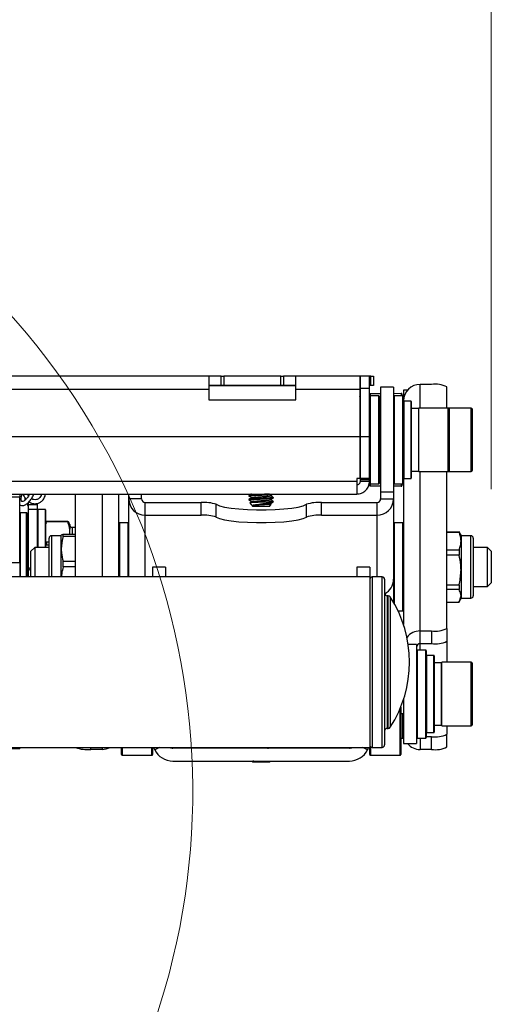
# Model space of a CAD drawing. Header units: inches. Extents: x 5 to 165, y 3 to 108.
# Tile 43 of 139: x 39.84 to 43.64, y 79.54 to 87.48. Entities that reach past the tile are written whole.
import ezdxf

# ---------------------------------------------------------------- set-up
doc = ezdxf.new("R2010")
doc.units = ezdxf.units.IN
doc.header["$LTSCALE"] = 10
doc.header["$MEASUREMENT"] = 0
doc.styles.add('SLDTEXTSTYLE0', font='TXT', dxfattribs={"width": 0.75})
doc.dimstyles.new('SLDDIMSTYLE0', dxfattribs={"dimtxt": 1.377953, "dimasz": 1.56, "dimexe": 0, "dimexo": 0.0625, "dimgap": 0.344488, "dimtad": 0, "dimtih": 1, "dimtoh": 1, "dimrnd": 1e-09, "dimzin": 4, "dimdsep": 46, "dimtxsty": 'SLDTEXTSTYLE0', "dimsah": 1, "dimcen": 0.09, "dimadec": 0, "dimazin": 1, "dimtfac": 1, "dimtofl": 0, "dimtmove": 0, "dimatfit": 3, "dimfxl": 1, "dimfrac": 2, "dimtolj": 1, "dimtzin": 12, "dimarcsym": 0})

# ---------------------------------------------------------------- blocks, each defined once
blk = doc.blocks.new('_D_3')
at = {"color": 216, "linetype": 'Continuous', "lineweight": 18, "true_color": 0x800080}
for p, q in [((14.7433, 83.6963), (14.7433, 92.5648)), ((43.6421, 83.6963), (43.6421, 92.5648)), ((14.7433, 91.3148), (24.969, 91.3148)), ((26.5974, 91.3043), (26.1776, 91.3043)), ((26.1776, 91.3043), (26.1776, 89.1168)), ((32.1972, 91.3043), (32.6171, 91.3043)), ((32.6171, 91.3043), (32.6171, 89.1168)), ((43.6421, 91.3148), (33.8256, 91.3148)), ((26.1776, 89.1168), (26.5974, 89.1168)), ((32.6171, 89.1168), (32.1972, 89.1168))]:
    blk.add_line(p, q, dxfattribs=at)
for points in [[(14.7433, 91.3148), (16.3033, 91.0548), (16.3033, 91.5748)], [(43.6421, 91.3148), (42.0821, 91.5748), (42.0821, 91.0548)]]:
    blk.add_solid(points, dxfattribs=at)
at = {"color": 216, "linetype": 'Continuous', "lineweight": 18, "true_color": 0x800080, "char_height": 1.37795, "attachment_point": 1, "style": 'SLDTEXTSTYLE0'}
for s, insert in [('28.90', (27.1065, 93.3605)), ('734.03', (26.5974, 90.8931))]:
    blk.add_mtext(s, dxfattribs=dict(at, insert=insert))

msp = doc.modelspace()

# ---------------------------------------------------------------- linework, layer by layer
at = {"color": 7, "linetype": 'Continuous', "lineweight": 25}
for p, q in [((41.366673, 84.606614), (39.066673, 84.606614)), ((41.366673, 84.606614), (41.366673, 84.502614)), ((41.466673, 84.606614), (41.366673, 84.606614)), ((41.466673, 84.532614), (41.466673, 84.606614)), ((41.466673, 84.606614), (41.486673, 84.606614)), ((41.486673, 84.606614), (41.486673, 84.532614)), ((41.946673, 84.606614), (41.486673, 84.606614)), ((41.946673, 84.532614), (41.946673, 84.606614)), ((41.946673, 84.606614), (41.966673, 84.606614)), ((41.966673, 84.606614), (41.966673, 84.532614)), ((42.066673, 84.606614), (41.966673, 84.606614)), ((42.066673, 84.502614), (42.066673, 84.606614)), ((42.582673, 84.606614), (42.066673, 84.606614)), ((42.582673, 84.606614), (42.582673, 84.502614)), ((42.587673, 84.606614), (42.582673, 84.606614)), ((42.661673, 84.606614), (42.587673, 84.606614)), ((42.587673, 84.506614), (42.587673, 84.606614)), ((42.661673, 84.506614), (42.661673, 84.606614)), ((42.672673, 84.606614), (42.661673, 84.606614)), ((42.672673, 84.532614), (42.672673, 84.606614)), ((42.672673, 84.606614), (42.692673, 84.606614)), ((42.692673, 84.606614), (42.692673, 84.532614)), ((43.159673, 84.540361), (43.068673, 84.540361)), ((39.066673, 84.502614), (41.366673, 84.502614)), ((41.466673, 84.532614), (41.366673, 84.532614)), ((41.366673, 84.531614), (42.066673, 84.531614)), ((41.366673, 84.502614), (41.366673, 84.416614)), ((41.486673, 84.532614), (41.466673, 84.532614)), ((41.946673, 84.532614), (41.486673, 84.532614)), ((41.966673, 84.532614), (41.946673, 84.532614)), ((42.066673, 84.532614), (41.966673, 84.532614)), ((42.066673, 84.416614), (42.066673, 84.502614)), ((42.066673, 84.502614), (42.582673, 84.502614)), ((42.587673, 84.532614), (42.582673, 84.532614)), ((42.587673, 84.526193), (42.582673, 84.527565)), ((42.582673, 84.502614), (42.582673, 84.116614)), ((42.661673, 84.506614), (42.587673, 84.506614)), ((42.587673, 84.116614), (42.587673, 84.506614)), ((42.672673, 84.532614), (42.661673, 84.532614)), ((42.661673, 84.116614), (42.661673, 84.506614)), ((42.66663, 84.466388), (42.750673, 84.467122)), ((42.692673, 84.532614), (42.672673, 84.532614)), ((42.854673, 84.518614), (42.750673, 84.518614)), ((42.750673, 84.518614), (42.750673, 83.674098)), ((42.854673, 84.518614), (42.854673, 83.674098)), ((42.854673, 84.468029), (42.91663, 84.46857)), ((42.921673, 84.46357), (42.921673, 84.448114)), ((42.966452, 84.493614), (42.934673, 84.493614)), ((42.934673, 84.493614), (42.934673, 84.443114)), ((43.284673, 84.34952), (43.284673, 84.520345)), ((41.366673, 84.416614), (42.066673, 84.416614)), ((42.736673, 84.448114), (42.666673, 84.448114)), ((42.741673, 84.443114), (42.741673, 83.750807)), ((42.929673, 84.448114), (42.859673, 84.448114)), ((42.934673, 84.443114), (42.934673, 83.744114)), ((42.995673, 84.404364), (42.936673, 84.404364)), ((42.997673, 84.402364), (42.997673, 84.17425)), ((42.582673, 84.311425), (42.587673, 84.311468)), ((43.057485, 84.345583), (42.999673, 84.345583)), ((43.295548, 84.34952), (43.059485, 84.34952)), ((43.059485, 84.157096), (43.059485, 84.34952)), ((43.479548, 84.34952), (43.295548, 84.34952)), ((43.305548, 84.154615), (43.305548, 84.33952)), ((43.489548, 84.035189), (43.489548, 84.33952)), ((42.587673, 84.251095), (42.582673, 84.251095)), ((42.750673, 84.251095), (42.741673, 84.251095)), ((42.997673, 84.17425), (42.997673, 83.784864)), ((43.059485, 83.837709), (43.059485, 84.157096)), ((43.305548, 83.847709), (43.305548, 84.154615)), ((42.582673, 84.116614), (15.802673, 84.116614)), ((42.582673, 84.116614), (42.582673, 83.780614)), ((42.661673, 84.116614), (42.587673, 84.116614)), ((42.587673, 83.781323), (42.587673, 84.116614)), ((42.661673, 83.781323), (42.661673, 84.116614)), ((43.489548, 83.847709), (43.489548, 84.035189)), ((42.582673, 83.936134), (42.587673, 83.936134)), ((42.741673, 83.936134), (42.750673, 83.936134)), ((42.587673, 83.87576), (42.582673, 83.875804)), ((42.999673, 83.841646), (43.057485, 83.841646)), ((43.059485, 83.837709), (43.295548, 83.837709)), ((43.284673, 82.572793), (43.284673, 83.837709)), ((43.295548, 83.837709), (43.479548, 83.837709)), ((15.825512, 83.760614), (42.559835, 83.760614)), ((42.582673, 83.780614), (42.557673, 83.780614)), ((42.557673, 83.780614), (42.559835, 83.780614)), ((42.559835, 83.780614), (42.559835, 83.760614)), ((42.661673, 83.781323), (42.587673, 83.781323)), ((42.587673, 83.770614), (42.587673, 83.781323)), ((42.661673, 83.770614), (42.587673, 83.770614)), ((42.587673, 83.760614), (42.587673, 83.770614)), ((42.587673, 83.760614), (42.661673, 83.760614)), ((42.661673, 83.770614), (42.661673, 83.781323)), ((42.661673, 83.760614), (42.661673, 83.770614)), ((42.661673, 83.744114), (42.661673, 83.760614)), ((42.741673, 83.750807), (42.741673, 83.744114)), ((42.936673, 83.782864), (42.995673, 83.782864)), ((42.661673, 83.72584), (42.661673, 83.744114)), ((42.750673, 83.720106), (42.66663, 83.72084)), ((42.666673, 83.739114), (42.736673, 83.739114)), ((42.750673, 83.674098), (42.854673, 83.674098)), ((42.750673, 83.674098), (42.750673, 83.618054)), ((42.91663, 83.718658), (42.854673, 83.719199)), ((42.854673, 83.674098), (42.854673, 83.618054)), ((42.859673, 83.739114), (42.929673, 83.739114)), ((42.921673, 83.739114), (42.921673, 83.723658)), ((42.934673, 83.744114), (42.934673, 82.60358)), ((15.827673, 83.656614), (42.557673, 83.656614)), ((39.768673, 83.634411), (39.842673, 83.634411)), ((39.842673, 83.656614), (39.842673, 83.634411)), ((39.842673, 83.105106), (39.842673, 83.634411)), ((39.912673, 83.568071), (39.912673, 83.58961)), ((40.290673, 83.656614), (40.290673, 82.989014)), ((40.640673, 82.989014), (40.640673, 83.656614)), ((40.720673, 83.618054), (40.720673, 83.656614)), ((40.824673, 83.618054), (40.720673, 83.618054)), ((40.720673, 82.989014), (40.720673, 83.618054)), ((40.824673, 83.618054), (40.824673, 83.656614)), ((40.854673, 83.485783), (40.854673, 83.588441)), ((40.854673, 83.588441), (41.305202, 83.588441)), ((41.305202, 83.485783), (41.305202, 83.588441)), ((41.689248, 83.644872), (41.689248, 83.640274)), ((41.689248, 83.61317), (41.689248, 83.608592)), ((41.885191, 83.592047), (41.837276, 83.592047)), ((41.885191, 83.592047), (41.884993, 83.592738)), ((41.886099, 83.656129), (41.886099, 83.656614)), ((41.886099, 83.624433), (41.886099, 83.629025)), ((41.886099, 83.592738), (41.886099, 83.597327)), ((42.274145, 83.485783), (42.274145, 83.588441)), ((42.274145, 83.588441), (42.720673, 83.588441)), ((42.720673, 83.588441), (42.720673, 83.485783)), ((42.750673, 83.618054), (42.854673, 83.618054)), ((42.854673, 83.618054), (42.854673, 82.969548)), ((39.986673, 83.568071), (39.912673, 83.568071)), ((39.912673, 83.532614), (39.912673, 83.568071)), ((39.986673, 83.532614), (39.912673, 83.532614)), ((39.912673, 82.989014), (39.912673, 83.532614)), ((39.986673, 83.568071), (39.986673, 83.582332)), ((39.986673, 83.532614), (39.986673, 83.568071)), ((39.986673, 83.226295), (39.986673, 83.532614)), ((40.049673, 83.531614), (39.988673, 83.531614)), ((40.051673, 83.529614), (40.051673, 83.226295)), ((41.426238, 83.470768), (41.426238, 83.573426)), ((41.695976, 83.584576), (41.721152, 83.556614)), ((41.854195, 83.556614), (41.721152, 83.556614)), ((41.854195, 83.556614), (41.869904, 83.574062)), ((41.869818, 83.575313), (41.863141, 83.57919)), ((42.153109, 83.470768), (42.153109, 83.573426)), ((39.896673, 83.506114), (39.847673, 83.506114)), ((39.901673, 83.501114), (39.901673, 82.989014)), ((40.059042, 83.43679), (40.059042, 83.431897)), ((40.059042, 83.43679), (40.229796, 83.43679)), ((40.229796, 83.431897), (40.059042, 83.431897)), ((40.229796, 83.43679), (40.229796, 83.431897)), ((40.854673, 83.485783), (41.305202, 83.485783)), ((42.274145, 83.485783), (42.720673, 83.485783)), ((40.055401, 83.425025), (40.051673, 83.411114)), ((40.245673, 83.411114), (40.237642, 83.425025)), ((40.245673, 83.411114), (40.245673, 83.374506)), ((40.245673, 83.334134), (40.245673, 83.374506)), ((40.290673, 83.387764), (40.265359, 83.387764)), ((40.715673, 83.423314), (40.645673, 83.423314)), ((42.929673, 83.423314), (42.859673, 83.423314)), ((43.284673, 83.351858), (43.382525, 83.351858)), ((43.398209, 83.32472), (43.381774, 83.353186)), ((43.382525, 83.351858), (43.382525, 83.347432)), ((39.912673, 83.287614), (39.904234, 83.287614)), ((40.059042, 83.272264), (40.059042, 83.244842)), ((40.059042, 83.272264), (40.078713, 83.272264)), ((40.078713, 82.989014), (40.078713, 83.301098)), ((40.177138, 83.320783), (40.098398, 83.320783)), ((40.177138, 83.21526), (40.177138, 83.324458)), ((40.192822, 83.31449), (40.192822, 83.334134)), ((40.192822, 83.334134), (40.290673, 83.334134)), ((40.290673, 83.31449), (40.192822, 83.31449)), ((43.382525, 83.347432), (43.284673, 83.347432)), ((43.398209, 83.32472), (43.398209, 83.277196)), ((43.476949, 83.320783), (43.398209, 83.320783)), ((43.398209, 83.277196), (43.398209, 83.044365)), ((43.496634, 83.301098), (43.496634, 82.836531)), ((39.963272, 83.226295), (39.933272, 83.196295)), ((39.933272, 82.989014), (39.933272, 83.196295)), ((40.078713, 83.226295), (39.963272, 83.226295)), ((39.963272, 83.226295), (39.963272, 82.989014)), ((40.078713, 83.244842), (40.059042, 83.244842)), ((40.177138, 82.989014), (40.177138, 83.21526)), ((43.284673, 83.20696), (43.382525, 83.20696)), ((43.382525, 83.20696), (43.382525, 83.164813)), ((43.612075, 83.226295), (43.496634, 83.226295)), ((43.642075, 83.196295), (43.612075, 83.226295)), ((43.612075, 83.094031), (43.612075, 83.226295)), ((43.642075, 83.196295), (43.642075, 83.089227)), ((40.192822, 83.069876), (40.192822, 83.11603)), ((40.192822, 83.11603), (40.290673, 83.11603)), ((43.382525, 83.164813), (43.284673, 83.164813)), ((39.768673, 83.105106), (39.842673, 83.105106)), ((39.842673, 83.105106), (39.842673, 82.989014)), ((40.290673, 83.069876), (40.192822, 83.069876)), ((41.016673, 83.065518), (40.912673, 83.065518)), ((40.912673, 83.065518), (40.912673, 82.989014)), ((41.016673, 83.065518), (41.016673, 82.989014)), ((42.662673, 83.065518), (42.558673, 83.065518)), ((42.558673, 83.065518), (42.558673, 82.989014)), ((42.662673, 83.065518), (42.662673, 82.989014)), ((43.398209, 83.044365), (43.398209, 82.835983)), ((43.612075, 82.911334), (43.612075, 83.094031)), ((43.642075, 83.089227), (43.642075, 82.941334)), ((42.662673, 82.989014), (36.091966, 82.989014)), ((42.662673, 82.989014), (42.662673, 81.614014)), ((42.762673, 82.989014), (42.682673, 82.989014)), ((42.782673, 82.969014), (42.782673, 81.634014)), ((42.854673, 82.969548), (42.854673, 82.784294)), ((43.284673, 82.923916), (43.382525, 82.923916)), ((43.382525, 82.886195), (43.284673, 82.886195)), ((43.382525, 82.923916), (43.382525, 82.886195)), ((43.496634, 82.911334), (43.612075, 82.911334)), ((43.612075, 82.911334), (43.642075, 82.941334)), ((42.81181, 82.836514), (42.802673, 82.836514)), ((43.381774, 82.784442), (43.398209, 82.812909)), ((43.382525, 82.78577), (43.398209, 82.835983)), ((43.398209, 82.835983), (43.398209, 82.812909)), ((43.398209, 82.816846), (43.476949, 82.816846)), ((42.890918, 82.714314), (42.929673, 82.714314)), ((43.284673, 82.78577), (43.382525, 82.78577)), ((43.284673, 82.572793), (43.284673, 82.470135)), ((43.068673, 82.450119), (43.068673, 82.552777)), ((43.068673, 82.552777), (43.159673, 82.552777)), ((43.159673, 82.552777), (43.159673, 82.450119)), ((43.038673, 82.444014), (42.972198, 82.444014)), ((43.038673, 82.444014), (43.038673, 81.644014)), ((43.113673, 82.398514), (43.043673, 82.398514)), ((43.068673, 82.450119), (43.159673, 82.450119)), ((43.284673, 82.470135), (43.284673, 82.29992)), ((43.118673, 82.393514), (43.118673, 81.694539)), ((43.179673, 82.354764), (43.120673, 82.354764)), ((43.181673, 82.352764), (43.181673, 81.735264)), ((43.241485, 82.295983), (43.183673, 82.295983)), ((43.479548, 82.29992), (43.243485, 82.29992)), ((43.243485, 81.817928), (43.243485, 82.29992)), ((43.489548, 81.826763), (43.489548, 82.28992)), ((42.934673, 81.999449), (42.934673, 81.644014)), ((42.912673, 81.938853), (42.912673, 81.556014)), ((42.912673, 81.886534), (42.934673, 81.886534)), ((42.802673, 81.766514), (42.81181, 81.766514)), ((43.183673, 81.792046), (43.241485, 81.792046)), ((43.243485, 81.788109), (43.243485, 81.817928)), ((43.243485, 81.788109), (43.479548, 81.788109)), ((43.284673, 81.788109), (43.284673, 81.719941)), ((43.489548, 81.798109), (43.489548, 81.826763)), ((42.912673, 81.689514), (42.929673, 81.689514)), ((43.043673, 81.689514), (43.113673, 81.689514)), ((43.159673, 81.699926), (43.118673, 81.699926)), ((43.120673, 81.733264), (43.179673, 81.733264)), ((43.159673, 81.597267), (43.159673, 81.699926)), ((43.284673, 81.617283), (43.284673, 81.719941)), ((36.091966, 81.614014), (42.662673, 81.614014)), ((39.768673, 81.605573), (39.842673, 81.605573)), ((39.842673, 81.614014), (39.842673, 81.605573)), ((40.662673, 81.556014), (40.662673, 81.614014)), ((40.912673, 81.614014), (40.912673, 81.556014)), ((40.968903, 81.614014), (40.93005, 81.594546)), ((42.498673, 81.608014), (41.076673, 81.608014)), ((41.689248, 81.614014), (41.689248, 81.609659)), ((41.689582, 81.609249), (41.69171, 81.608014)), ((41.862098, 81.611356), (41.866674, 81.614014)), ((41.869921, 81.608014), (41.863131, 81.611956)), ((42.645297, 81.594546), (42.606443, 81.614014)), ((42.662673, 81.556014), (42.662673, 81.614014)), ((42.682673, 81.614014), (42.762673, 81.614014)), ((42.934673, 81.644014), (43.038673, 81.644014)), ((40.506673, 81.597267), (40.415673, 81.597267)), ((40.667673, 81.551014), (40.907673, 81.551014)), ((42.667673, 81.551014), (42.907673, 81.551014)), ((43.159673, 81.597267), (43.068673, 81.597267)), ((41.076673, 81.504014), (42.498673, 81.504014)), ((41.712148, 81.504014), (41.721152, 81.494014)), ((41.729125, 81.504014), (41.720859, 81.503378)), ((41.854195, 81.494014), (41.721152, 81.494014)), ((41.854195, 81.494014), (41.863199, 81.504014))]:
    msp.add_line(p, q, dxfattribs=at)
at = {"color": 8, "linetype": 'Continuous', "lineweight": 25}
for p, q in [((43.068673, 84.34952), (43.068673, 84.540361)), ((42.666673, 84.448114), (42.666673, 83.739114)), ((42.736673, 83.739114), (42.736673, 84.448114)), ((42.750673, 84.437123), (42.741673, 84.437045)), ((42.859673, 84.448114), (42.859673, 83.830613)), ((42.929673, 83.739114), (42.929673, 84.448114)), ((42.936673, 84.404364), (42.936673, 83.782864)), ((42.995673, 84.174772), (42.995673, 84.404364)), ((42.999673, 84.156119), (42.999673, 84.345583)), ((43.057485, 84.156119), (43.057485, 84.345583)), ((43.295548, 84.157096), (43.295548, 84.34952)), ((43.479548, 84.032813), (43.479548, 84.34952)), ((42.587673, 84.28147), (42.582673, 84.281426)), ((42.995673, 83.782864), (42.995673, 84.174772)), ((42.999673, 83.841646), (42.999673, 84.156119)), ((43.057485, 83.841646), (43.057485, 84.156119)), ((43.295548, 83.837709), (43.295548, 84.157096)), ((43.479548, 83.837709), (43.479548, 84.032813)), ((42.582673, 83.905802), (42.587673, 83.905759)), ((42.859673, 83.830613), (42.859673, 83.739114)), ((43.068673, 82.552777), (43.068673, 83.837709)), ((42.741673, 83.750184), (42.750673, 83.750105)), ((39.882673, 83.631693), (39.882673, 83.60447)), ((40.506673, 83.656614), (40.506673, 82.989014)), ((39.988673, 83.531614), (39.988673, 83.226295)), ((40.049673, 83.226295), (40.049673, 83.531614)), ((39.847673, 83.506114), (39.847673, 82.989014)), ((39.896673, 82.989014), (39.896673, 83.506114)), ((40.854673, 82.989014), (40.854673, 83.485783)), ((42.720673, 83.485783), (42.720673, 82.989014)), ((40.265359, 83.387764), (40.265359, 83.334134)), ((40.645673, 83.423314), (40.645673, 82.989014)), ((40.715673, 82.989014), (40.715673, 83.423314)), ((42.859673, 83.423314), (42.859673, 82.77542)), ((42.929673, 82.854505), (42.929673, 83.423314)), ((40.098398, 83.320783), (40.098398, 82.989014)), ((43.476949, 83.31963), (43.476949, 83.320783)), ((43.476949, 82.816846), (43.476949, 83.31963)), ((42.682673, 82.989014), (42.682673, 82.978762)), ((42.682673, 82.978762), (42.682673, 81.614014)), ((42.762673, 81.614014), (42.762673, 82.989014)), ((42.802673, 82.836514), (42.802673, 81.766514)), ((42.81181, 81.766514), (42.81181, 82.836514)), ((42.828648, 82.827306), (42.828648, 81.775723)), ((42.929673, 82.714314), (42.929673, 82.854505)), ((43.043673, 82.398489), (43.043673, 81.689514)), ((43.068673, 82.398514), (43.068673, 82.450119)), ((43.113673, 81.68954), (43.113673, 82.398514)), ((43.120673, 82.354764), (43.120673, 82.191374)), ((43.179673, 81.733264), (43.179673, 82.354764)), ((43.183673, 81.821406), (43.183673, 82.295983)), ((43.241485, 81.821406), (43.241485, 82.295983)), ((43.479548, 81.817928), (43.479548, 82.29992)), ((43.120673, 82.191374), (43.120673, 81.733264)), ((42.907673, 81.551014), (42.907673, 81.926624)), ((42.929673, 81.689514), (42.929673, 81.886534)), ((43.183673, 81.792046), (43.183673, 81.821406)), ((43.241485, 81.792046), (43.241485, 81.821406)), ((43.479548, 81.788109), (43.479548, 81.817928)), ((43.068673, 81.689514), (43.068673, 81.597267)), ((40.415673, 81.597267), (40.415673, 81.614014)), ((40.506673, 81.614014), (40.506673, 81.597267)), ((40.667673, 81.614014), (40.667673, 81.551014)), ((40.907673, 81.551014), (40.907673, 81.614014)), ((42.667673, 81.620785), (42.667673, 81.551014))]:
    msp.add_line(p, q, dxfattribs=at)
at = {"color": 7, "linetype": 'Continuous', "lineweight": 25, "flags": 128}
for points in [[(41.426238, 83.573426), (41.452575, 83.562012), (41.49273, 83.551681), (41.545059, 83.542857), (41.607414, 83.535902), (41.677241, 83.5311), (41.751677, 83.528649), (41.82767, 83.528649), (41.902106, 83.5311), (41.971933, 83.535902), (42.034288, 83.542857), (42.086616, 83.551681), (42.126772, 83.562012), (42.153109, 83.573426)], [(41.426238, 83.470768), (41.452575, 83.459354), (41.49273, 83.449023), (41.545059, 83.440199), (41.607414, 83.433244), (41.677241, 83.428442), (41.751677, 83.425991), (41.82767, 83.425991), (41.902106, 83.428442), (41.971933, 83.433244), (42.034288, 83.440199), (42.086616, 83.449023), (42.126772, 83.459354), (42.153109, 83.470768)]]:
    msp.add_lwpolyline(points, dxfattribs=at)
at = {"color": 7, "linetype": 'Continuous', "lineweight": 18}
msp.add_arc((35.48412, 81.261918), 5.75279, 323.0420777, 291.7796552, dxfattribs=at)
at = {"color": 7, "linetype": 'Continuous', "lineweight": 25}
for centre, radius, start, end in [((43.067815, 84.40722), 0.133144, 89.6303698, 179.6255379), ((43.190122, 84.330189), 0.212366, 63.5620761, 98.2434039), ((42.666673, 84.461389), 0.005, 90.5, 180), ((42.916673, 84.46357), 0.005, 360, 90.5), ((42.557673, 84.426614), 0.03, 0, 33.5573098), ((42.666673, 84.443114), 0.005, 90, 180), ((42.736673, 84.443114), 0.005, 0, 90), ((42.859673, 84.443114), 0.005, 90, 180), ((42.929673, 84.443114), 0.005, 0, 90), ((42.936673, 84.402364), 0.002, 90, 180), ((42.995673, 84.402364), 0.002, 0, 90), ((42.999673, 84.343583), 0.002, 90, 180), ((43.057485, 84.347583), 0.002, 270, 0), ((43.295548, 84.33952), 0.01, 0, 90), ((43.479548, 84.33952), 0.01, 0, 90), ((42.999673, 83.843646), 0.002, 180, 270), ((43.057485, 83.839646), 0.002, 360, 90), ((43.295548, 83.847709), 0.01, 270, 360), ((43.479548, 83.847709), 0.01, 270, 360), ((42.936673, 83.784864), 0.002, 180, 270), ((42.995673, 83.784864), 0.002, 270, 360), ((42.666673, 83.744114), 0.005, 180, 270), ((42.666673, 83.72584), 0.005, 180, 269.5), ((42.736673, 83.744114), 0.005, 270, 360), ((42.859673, 83.744114), 0.005, 180, 270), ((42.916673, 83.723658), 0.005, 269.5, 0), ((42.929673, 83.744114), 0.005, 270, 360), ((40.853815, 83.618925), 0.133144, 180.3744621, 270.3696302), ((40.854481, 83.618249), 0.029808, 180.3744621, 270.3696302), ((41.325701, 83.258348), 0.33073, 72.3029744, 93.5536701), ((42.253646, 83.258348), 0.33073, 86.4463299, 107.6970256), ((42.721532, 83.618925), 0.133144, 269.6303698, 359.6255379), ((42.720866, 83.618249), 0.029808, 269.6303698, 359.6255379), ((39.882673, 83.552614), 0.03, 0, 55.7276756), ((39.988673, 83.529614), 0.002, 90, 180), ((40.049673, 83.529614), 0.002, 0, 90), ((39.847673, 83.501114), 0.005, 90, 180), ((39.896673, 83.501114), 0.005, 0, 90), ((41.325701, 83.15569), 0.33073, 72.3029744, 93.5536701), ((42.253646, 83.15569), 0.33073, 86.4463299, 107.6970256), ((40.265359, 83.407449), 0.019685, 180, 270), ((40.645673, 83.418314), 0.005, 90, 180), ((40.715673, 83.418314), 0.005, 0, 90), ((42.859673, 83.418314), 0.005, 90, 180), ((42.929673, 83.418314), 0.005, 0, 90), ((40.098398, 83.301098), 0.019685, 90, 180), ((43.476949, 83.301098), 0.019685, 0, 90), ((42.682673, 82.969014), 0.02, 90, 180), ((42.762673, 82.969014), 0.02, 0, 90), ((42.722525, 82.969956), 0.132149, 297.2734851, 359.8233428), ((42.802673, 82.856514), 0.02, 180, 270), ((42.81181, 82.816514), 0.02, 32.65478, 90), ((42.00822, 82.301514), 0.974453, 327.34522, 32.65478), ((43.476949, 82.836531), 0.019685, 270, 360), ((42.929673, 82.719314), 0.005, 270, 360), ((43.190122, 82.762949), 0.212366, 261.7565961, 296.4379239), ((43.0684, 82.418271), 0.134506, 89.8833642, 142.2122514), ((43.068481, 82.420311), 0.029808, 89.6303698, 179.6255379), ((43.043673, 82.393514), 0.005, 90, 180), ((43.113673, 82.393514), 0.005, 0, 90), ((43.190122, 82.660291), 0.212366, 261.7565961, 296.4379239), ((43.120673, 82.352764), 0.002, 90, 180), ((43.179673, 82.352764), 0.002, 0, 90), ((43.183673, 82.293983), 0.002, 90, 180), ((43.241485, 82.297983), 0.002, 270, 0), ((43.479548, 82.28992), 0.01, 0, 90), ((42.802673, 81.746514), 0.02, 90, 180), ((42.81181, 81.786514), 0.02, 270, 327.34522), ((43.183673, 81.794046), 0.002, 180, 270), ((43.241485, 81.790046), 0.002, 360, 90), ((43.479548, 81.798109), 0.01, 270, 360), ((42.929673, 81.694514), 0.005, 270, 360), ((43.043673, 81.694514), 0.005, 180, 270), ((43.113673, 81.694514), 0.005, 270, 360), ((43.120673, 81.735264), 0.002, 180, 270), ((43.190122, 81.910097), 0.212366, 261.7565961, 296.4379239), ((43.179673, 81.735264), 0.002, 270, 360), ((40.388697, 81.861054), 0.265162, 248.6942486, 275.8391419), ((40.506725, 81.732599), 0.135331, 269.9782568, 298.8063265), ((41.076673, 81.668014), 0.06, 244.1580672, 270), ((42.498673, 81.668014), 0.06, 270, 295.8419328), ((42.682673, 81.634014), 0.02, 180, 270), ((42.762673, 81.634014), 0.02, 270, 360), ((43.068459, 81.731934), 0.134667, 220.7583618, 270.0913929), ((43.190122, 81.807439), 0.212366, 261.7565961, 296.4379239), ((40.667673, 81.556014), 0.005, 180, 270), ((40.907673, 81.556014), 0.005, 270, 360), ((41.076673, 81.668014), 0.164, 206.6138919, 270), ((42.498673, 81.668014), 0.164, 270, 333.3859268), ((42.667673, 81.556014), 0.005, 180, 270), ((42.907673, 81.556014), 0.005, 270, 360)]:
    msp.add_arc(centre, radius, start, end, dxfattribs=at)
at = {"color": 8, "linetype": 'Continuous', "lineweight": 25}
for centre, major_axis, start_param, end_param in [((42.666673, 84.436388), (-0.000044, 0.030001), 0.00001058, 1.16217331), ((42.916673, 84.438569), (-0.000044, 0.030001), 0.00001058, 1.24701555), ((42.666673, 83.750841), (0.000044, 0.030001), 1.97875518, 3.14158208), ((42.916673, 83.748659), (0.000044, 0.030001), 1.8945771, 3.14158208)]:
    msp.add_ellipse(centre, major_axis=major_axis, ratio=0.00145429, start_param=start_param, end_param=end_param, dxfattribs=at)
at = {"color": 7, "linetype": 'Continuous', "lineweight": 25}
for points in [[(42.559835, 83.760614), (42.559655, 83.746986), (42.559294, 83.719731), (42.558754, 83.685354), (42.558214, 83.661304), (42.557854, 83.658177), (42.557673, 83.656614)], [(42.557673, 83.656614), (42.571301, 83.658177), (42.598557, 83.661304), (42.632934, 83.685354), (42.656984, 83.719731), (42.66011, 83.746986), (42.661673, 83.760614)], [(42.557673, 83.730614), (42.561605, 83.731065), (42.569467, 83.731967), (42.579383, 83.738905), (42.586321, 83.748821), (42.587223, 83.756683), (42.587673, 83.760614)]]:
    msp.add_open_spline(points, degree=3, dxfattribs=at)
for points, knots in [([(39.842673, 83.569617), (39.847305, 83.567079), (39.857788, 83.561332), (39.877825, 83.564347), (39.899586, 83.575432), (39.922426, 83.596598), (39.943459, 83.625077), (39.95299, 83.646469), (39.95751, 83.656614)], [0, 0, 0, 0, 0.11967553, 0.27090543, 0.44047379, 0.63239096, 0.82565506, 1, 1, 1, 1]), ([(39.922127, 83.656614), (39.920268, 83.652533), (39.914236, 83.639293), (39.899642, 83.619677), (39.882496, 83.603049), (39.867787, 83.595086), (39.85994, 83.595111), (39.85877, 83.595672), (39.853876, 83.604264), (39.853552, 83.62298), (39.85681, 83.641851), (39.861726, 83.65339), (39.8631, 83.656614)], [0, 0, 0, 0, 0.05457914, 0.17705767, 0.29750719, 0.39916423, 0.50491755, 0.62332957, 0.73274919, 0.84612858, 0.95700117, 1, 1, 1, 1]), ([(39.86989, 83.656614), (39.870082, 83.655608), (39.872687, 83.64195), (39.881572, 83.626545), (39.892427, 83.616699), (39.893957, 83.615311)], [0, 0, 0, 0, 0.06392671, 0.86802629, 1, 1, 1, 1]), ([(39.914184, 83.641515), (39.910835, 83.645118), (39.906671, 83.649598), (39.904742, 83.655466), (39.904365, 83.656614)], [0, 0, 0, 0, 0.80421452, 1, 1, 1, 1]), ([(39.917839, 83.593931), (39.927161, 83.588931), (39.94551, 83.579089), (39.974474, 83.57745), (39.999991, 83.584046), (40.022847, 83.598956), (40.042483, 83.622599), (40.048265, 83.644879), (40.05125, 83.656379)], [0, 0, 0, 0, 0.17260872, 0.33974982, 0.49080923, 0.63578062, 0.8119951, 1, 1, 1, 1]), ([(40.018723, 83.656614), (40.018647, 83.655854), (40.017895, 83.648358), (40.011177, 83.636172), (39.998567, 83.619928), (39.979012, 83.610033), (39.958677, 83.610583), (39.944774, 83.614065), (39.938791, 83.618609), (39.937688, 83.619447)], [0, 0, 0, 0, 0.01842865, 0.18167997, 0.35727446, 0.60483576, 0.81014861, 0.96501253, 1, 1, 1, 1]), ([(41.690106, 83.608592), (41.689838, 83.608702), (41.688153, 83.609395), (41.695982, 83.610549), (41.713425, 83.61235), (41.740242, 83.613987), (41.77215, 83.615717), (41.805904, 83.617449), (41.837501, 83.619084), (41.863767, 83.620884), (41.880315, 83.622475), (41.887525, 83.623755), (41.885733, 83.624373), (41.885558, 83.624433)], [0, 0, 0, 0, 0.0203813, 0.1279394, 0.23547607, 0.34303332, 0.45057184, 0.55811725, 0.66566416, 0.77320185, 0.88075956, 0.9882962, 1, 1, 1, 1]), ([(41.855058, 83.656614), (41.846951, 83.656064), (41.830178, 83.654925), (41.797888, 83.65335), (41.764387, 83.651567), (41.733281, 83.649909), (41.708609, 83.648199), (41.69222, 83.646482), (41.690383, 83.645401), (41.689484, 83.644872)], [0, 0, 0, 0, 0.135757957, 0.28088774, 0.42598786, 0.571112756, 0.716214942, 0.861320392, 1, 1, 1, 1]), ([(41.689576, 83.639867), (41.69351, 83.637586), (41.701055, 83.63321), (41.708598, 83.628828), (41.712207, 83.626731)], [0, 0, 0, 0, 0.5214515, 1, 1, 1, 1]), ([(41.689623, 83.608145), (41.693555, 83.605866), (41.701085, 83.601499), (41.70861, 83.597127), (41.712206, 83.595037)], [0, 0, 0, 0, 0.522118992, 1, 1, 1, 1]), ([(41.713216, 83.627316), (41.709288, 83.625035), (41.701429, 83.62047), (41.693566, 83.615911), (41.689632, 83.613631)], [0, 0, 0, 0, 0.49975205, 1, 1, 1, 1]), ([(41.709092, 83.656614), (41.706539, 83.655132), (41.700055, 83.651365), (41.693567, 83.647604), (41.689633, 83.645324)], [0, 0, 0, 0, 0.3936766, 1, 1, 1, 1]), ([(41.885038, 83.629025), (41.88486, 83.62859), (41.884443, 83.627572), (41.87083, 83.62606), (41.847934, 83.62434), (41.817862, 83.622599), (41.784462, 83.620971), (41.751443, 83.61917), (41.722377, 83.617573), (41.701221, 83.615775), (41.689856, 83.614384), (41.690427, 83.61349), (41.690631, 83.61317)], [0, 0, 0, 0, 0.08015856, 0.1876828, 0.29518904, 0.40270047, 0.51021648, 0.61772179, 0.72524763, 0.83275197, 0.94027676, 1, 1, 1, 1]), ([(41.690602, 83.640274), (41.690451, 83.640613), (41.690042, 83.641525), (41.701805, 83.642943), (41.723293, 83.644736), (41.752555, 83.646334), (41.785654, 83.648138), (41.818996, 83.649759), (41.848889, 83.65151), (41.871471, 83.653219), (41.884647, 83.65472), (41.884859, 83.655715), (41.884948, 83.656129)], [0, 0, 0, 0, 0.06353239, 0.17104334, 0.27854752, 0.38607082, 0.49357407, 0.60109909, 0.70860379, 0.81611943, 0.92362903, 1, 1, 1, 1]), ([(41.837276, 83.592047), (41.828161, 83.591716), (41.808838, 83.591015), (41.776203, 83.589932), (41.744751, 83.588762), (41.718551, 83.587691), (41.7017, 83.586489), (41.69422, 83.585693), (41.696148, 83.585198), (41.696551, 83.585094)], [0, 0, 0, 0, 0.14854901, 0.31491918, 0.47739871, 0.63994715, 0.79955393, 0.95810943, 1, 1, 1, 1]), ([(41.713215, 83.595623), (41.709288, 83.593341), (41.703445, 83.589947), (41.697599, 83.586558), (41.695682, 83.585446)], [0, 0, 0, 0, 0.67218691, 1, 1, 1, 1]), ([(41.713414, 83.627248), (41.715846, 83.62798), (41.720839, 83.629485), (41.746707, 83.631827), (41.780353, 83.634195), (41.816234, 83.636477), (41.84475, 83.638925), (41.860625, 83.640661), (41.860385, 83.641699), (41.860327, 83.641948)], [0, 0, 0, 0, 0.15200306, 0.31206746, 0.4718319, 0.63052799, 0.79143118, 0.94991992, 1, 1, 1, 1]), ([(41.715142, 83.595583), (41.715208, 83.595904), (41.715437, 83.597005), (41.732583, 83.598963), (41.76213, 83.601221), (41.798104, 83.603661), (41.83121, 83.605957), (41.855383, 83.608185), (41.85932, 83.609651), (41.86113, 83.610324)], [0, 0, 0, 0, 0.06594073, 0.22656471, 0.38503699, 0.54588727, 0.70479724, 0.86427924, 1, 1, 1, 1]), ([(41.722894, 83.565978), (41.727001, 83.567192), (41.735212, 83.56962), (41.756568, 83.572834), (41.782052, 83.576393), (41.810268, 83.579685), (41.838236, 83.583086), (41.862486, 83.586609), (41.878292, 83.58944), (41.883229, 83.591306), (41.885191, 83.592047)], [0, 0, 0, 0, 0.119007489, 0.237924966, 0.36207972, 0.492474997, 0.623176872, 0.764969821, 0.90661767, 1, 1, 1, 1]), ([(41.885411, 83.597327), (41.885632, 83.597247), (41.887384, 83.596608), (41.879848, 83.595314), (41.863528, 83.593743), (41.845851, 83.592601), (41.837276, 83.592047)], [0, 0, 0, 0, 0.04661766, 0.37062336, 0.69468835, 1, 1, 1, 1]), ([(41.86207, 83.641954), (41.865999, 83.644237), (41.873861, 83.648806), (41.881728, 83.653368), (41.885664, 83.65565)], [0, 0, 0, 0, 0.49973792, 1, 1, 1, 1]), ([(41.86207, 83.610261), (41.866002, 83.612546), (41.87387, 83.617118), (41.881742, 83.621683), (41.88568, 83.623966)], [0, 0, 0, 0, 0.49970353, 1, 1, 1, 1]), ([(41.862115, 83.578594), (41.866048, 83.580879), (41.873917, 83.585452), (41.881789, 83.590017), (41.885727, 83.592301)], [0, 0, 0, 0, 0.49969669, 1, 1, 1, 1]), ([(41.885718, 83.629476), (41.881784, 83.631756), (41.874256, 83.63612), (41.866733, 83.64049), (41.863141, 83.642576)], [0, 0, 0, 0, 0.52254624, 1, 1, 1, 1]), ([(41.885719, 83.597782), (41.881786, 83.600062), (41.874257, 83.604426), (41.866734, 83.608796), (41.863141, 83.610883)], [0, 0, 0, 0, 0.52250785, 1, 1, 1, 1]), ([(41.722894, 83.565978), (41.722941, 83.565984), (41.728824, 83.566786), (41.745578, 83.568372), (41.779343, 83.570734), (41.815067, 83.573022), (41.844463, 83.575464), (41.862434, 83.577615), (41.861501, 83.579091), (41.86107, 83.579773)], [0, 0, 0, 0, 0.001365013, 0.172635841, 0.343241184, 0.512969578, 0.684928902, 0.854312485, 1, 1, 1, 1]), ([(41.869647, 83.575019), (41.869801, 83.574698), (41.870137, 83.574003), (41.859252, 83.572922), (41.840821, 83.57182), (41.816457, 83.570633), (41.789527, 83.569568), (41.763178, 83.568366), (41.738795, 83.567251), (41.728367, 83.566416), (41.722894, 83.565978)], [0, 0, 0, 0, 0.11064346, 0.23981225, 0.36908054, 0.49484188, 0.6203822, 0.74360584, 0.8654383, 1, 1, 1, 1]), ([(40.055437, 83.424928), (40.055487, 83.425196), (40.056239, 83.429164), (40.05769, 83.43311), (40.059042, 83.43679)], [0, 0, 0, 0, 0.06757968, 1, 1, 1, 1]), ([(40.229796, 83.43679), (40.232802, 83.433002), (40.23597, 83.42901), (40.237635, 83.42492), (40.23772, 83.42471)], [0, 0, 0, 0, 0.94877066, 1, 1, 1, 1]), ([(40.245673, 83.374506), (40.245151, 83.378119), (40.242351, 83.397484), (40.235428, 83.416461), (40.229796, 83.431897)], [0, 0, 0, 0, 0.18659588, 1, 1, 1, 1]), ([(39.912673, 83.22271), (39.912111, 83.230339), (39.910601, 83.250826), (39.908338, 83.273748), (39.905642, 83.288565), (39.904073, 83.286399), (39.903411, 83.285486)], [0, 0, 0, 0, 0.17671018, 0.47450607, 0.77864737, 1, 1, 1, 1]), ([(40.177138, 83.323781), (40.177342, 83.324685), (40.178128, 83.328173), (40.186568, 83.331597), (40.192822, 83.334134)], [0, 0, 0, 0, 0.25898698, 1, 1, 1, 1]), ([(40.192822, 83.31449), (40.191902, 83.311384), (40.182291, 83.278945), (40.179585, 83.245501), (40.177138, 83.21526)], [0, 0, 0, 0, 0.095732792, 1, 1, 1, 1]), ([(43.398209, 83.277196), (43.397978, 83.28332), (43.397418, 83.298178), (43.392477, 83.321726), (43.385851, 83.338841), (43.382525, 83.347432)], [0, 0, 0, 0, 0.25880952, 0.62795568, 1, 1, 1, 1]), ([(43.382525, 83.20696), (43.386964, 83.218446), (43.395903, 83.241578), (43.397437, 83.265269), (43.398209, 83.277196)], [0, 0, 0, 0, 0.4965381, 1, 1, 1, 1]), ([(40.177138, 83.21526), (40.177479, 83.20407), (40.178496, 83.170618), (40.187098, 83.137842), (40.192822, 83.11603)], [0, 0, 0, 0, 0.33451476, 1, 1, 1, 1]), ([(39.909298, 83.07156), (39.909228, 83.071554), (39.90824, 83.071466), (39.906205, 83.082042), (39.903813, 83.099464), (39.902276, 83.115511), (39.901673, 83.121806)], [0, 0, 0, 0, 0.02833244, 0.39829346, 0.76392541, 1, 1, 1, 1]), ([(43.398209, 83.044365), (43.397868, 83.057948), (43.396851, 83.098553), (43.388249, 83.138337), (43.382525, 83.164813)], [0, 0, 0, 0, 0.33451476, 1, 1, 1, 1]), ([(39.901673, 83.054058), (39.901808, 83.054289), (39.904734, 83.059321), (39.907669, 83.064351), (39.910469, 83.06915)], [0, 0, 0, 0, 0.04589879, 1, 1, 1, 1]), ([(39.909295, 83.071166), (39.912469, 83.065722), (39.918822, 83.054825), (39.92516, 83.043911), (39.928332, 83.038449)], [0, 0, 0, 0, 0.4996317, 1, 1, 1, 1]), ([(40.192822, 83.069876), (40.188169, 83.051981), (40.181236, 83.025313), (40.179782, 82.997999), (40.179304, 82.989014)], [0, 0, 0, 0, 0.67103476, 1, 1, 1, 1]), ([(43.382525, 82.923916), (43.383445, 82.927686), (43.393056, 82.967062), (43.395762, 83.007657), (43.398209, 83.044365)], [0, 0, 0, 0, 0.09573279, 1, 1, 1, 1]), ([(43.398209, 82.835983), (43.398005, 82.840365), (43.397219, 82.857284), (43.388779, 82.87389), (43.382525, 82.886195)], [0, 0, 0, 0, 0.25898698, 1, 1, 1, 1]), ([(40.922693, 81.614014), (40.923899, 81.609765), (40.925844, 81.602917), (40.928893, 81.596849), (40.93005, 81.594546)], [0, 0, 0, 0, 0.6205145, 1, 1, 1, 1]), ([(41.690061, 81.609659), (41.690505, 81.610113), (41.691486, 81.611119), (41.7041, 81.612618), (41.718456, 81.613598), (41.724547, 81.614014)], [0, 0, 0, 0, 0.32157836, 0.71213149, 1, 1, 1, 1]), ([(41.839652, 81.608014), (41.844011, 81.608395), (41.856856, 81.609519), (41.859845, 81.610667), (41.86182, 81.611426)], [0, 0, 0, 0, 0.33933913, 1, 1, 1, 1]), ([(42.645297, 81.594546), (42.645652, 81.595255), (42.648674, 81.601292), (42.650719, 81.60805), (42.652523, 81.614014)], [0, 0, 0, 0, 0.11752053, 1, 1, 1, 1]), ([(41.720859, 81.503378), (41.720901, 81.503384), (41.722301, 81.503597), (41.72461, 81.503809), (41.726851, 81.504014)], [0, 0, 0, 0, 0.029780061, 1, 1, 1, 1])]:
    msp.add_open_spline(points, degree=3, knots=knots, dxfattribs=at)

# ---------------------------------------------------------------- dimensions: what is measured, and where the dimension line sits
at = {"color": 216, "linetype": 'Continuous', "lineweight": 18, "true_color": 0x800080}
dim = msp.add_linear_dim(base=(14.743272, 91.314845), p1=(43.642075, 83.196295), p2=(14.743272, 83.196295), dimstyle='SLDDIMSTYLE0', dxfattribs=at)
dim.commit()
dim.dimension.update_dxf_attribs({"geometry": '_D_3', "text_midpoint": (29.397319, 91.314845), "dimtype": 160})

doc.saveas('drawing.dxf')
